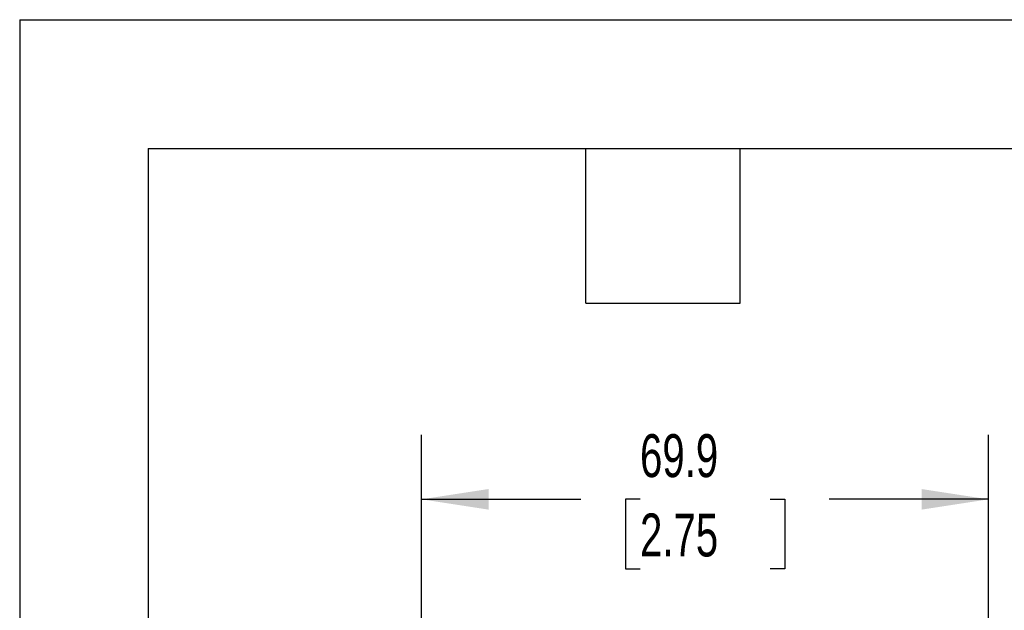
# Model space of a CAD drawing. Header units: millimetres. Extents: x 0 to 699, y 0 to 540.
# Tile 13 of 38: x 0 to 121, y 467 to 540. Entities that reach past the tile are written whole.
import ezdxf

# ---------------------------------------------------------------- set-up
doc = ezdxf.new("R2010")
doc.units = ezdxf.units.MM
doc.header["$LTSCALE"] = 2.5
doc.layers.add('DIMENSIONS', color=140, linetype='Continuous', lineweight=25)
doc.layers.add('TEXT', color=140, linetype='Continuous', lineweight=25)
doc.styles.add('SLDTEXTSTYLE0', font='TXT', dxfattribs={"width": 0.7})
doc.dimstyles.new('SLDDIMSTYLE0', dxfattribs={"dimtxt": 5.39502, "dimasz": 8.255, "dimexe": 0, "dimexo": 0.0625, "dimgap": 1.348755, "dimtad": 0, "dimtih": 1, "dimtoh": 1, "dimrnd": 1e-09, "dimzin": 12, "dimdsep": 46, "dimtxsty": 'SLDTEXTSTYLE0', "dimsah": 1, "dimcen": 0.09, "dimadec": 0, "dimazin": 3, "dimtfac": 1, "dimtofl": 0, "dimtmove": 0, "dimatfit": 3, "dimfxl": 0, "dimfrac": 2, "dimtolj": 1, "dimtzin": 12, "dimarcsym": 0})

# ---------------------------------------------------------------- blocks, each defined once
blk = doc.blocks.new('_D_9')
at = {"layer": 'DIMENSIONS'}
for p, q in [((49.59, 381.47), (49.59, 488.56)), ((119.53, 381.47), (119.53, 488.56)), ((49.59, 480.62), (69.24, 480.62)), ((76.54, 480.62), (74.73, 480.62)), ((74.73, 480.62), (74.73, 472.05)), ((92.58, 480.62), (94.39, 480.62)), ((94.39, 480.62), (94.39, 472.05)), ((119.53, 480.62), (99.89, 480.62)), ((74.73, 472.05), (76.54, 472.05)), ((94.39, 472.05), (92.58, 472.05))]:
    blk.add_line(p, q, dxfattribs=at)
for points in [[(49.59, 480.62), (57.85, 479.35), (57.85, 481.89)], [(119.53, 480.62), (111.27, 481.89), (111.27, 479.35)]]:
    blk.add_solid(points, dxfattribs=at)
at = {"layer": 'DIMENSIONS', "char_height": 5.292, "attachment_point": 1, "style": 'SLDTEXTSTYLE0'}
for s, insert in [('69.9', (76.54, 488.65)), ('2.75', (76.54, 478.87))]:
    blk.add_mtext(s, dxfattribs=dict(at, insert=insert))

msp = doc.modelspace()

# ---------------------------------------------------------------- linework, layer by layer
at = {"color": 7, "linetype": 'Continuous'}
for q in [(0.006, 0.007), (698.506, 539.757)]:
    msp.add_line((0.006, 539.757), q, dxfattribs=at)
at = {"layer": 'TEXT'}
for p, q in [((15.875, 523.875), (682.625, 523.875)), ((15.875, 523.875), (15.875, 15.875)), ((69.85, 504.825), (69.85, 523.875)), ((88.9, 504.825), (88.9, 523.875)), ((69.85, 504.825), (88.9, 504.825))]:
    msp.add_line(p, q, dxfattribs=at)

# ---------------------------------------------------------------- dimensions: what is measured, and where the dimension line sits
at = {"layer": 'DIMENSIONS'}
dim = msp.add_linear_dim(base=(119.53, 480.621), p1=(49.591, 378.296), p2=(119.53, 378.296), dimstyle='SLDDIMSTYLE0', dxfattribs=at)
dim.commit()
dim.dimension.update_dxf_attribs({"geometry": '_D_9', "text_midpoint": (84.56, 480.621), "dimtype": 160})

doc.saveas('drawing.dxf')
